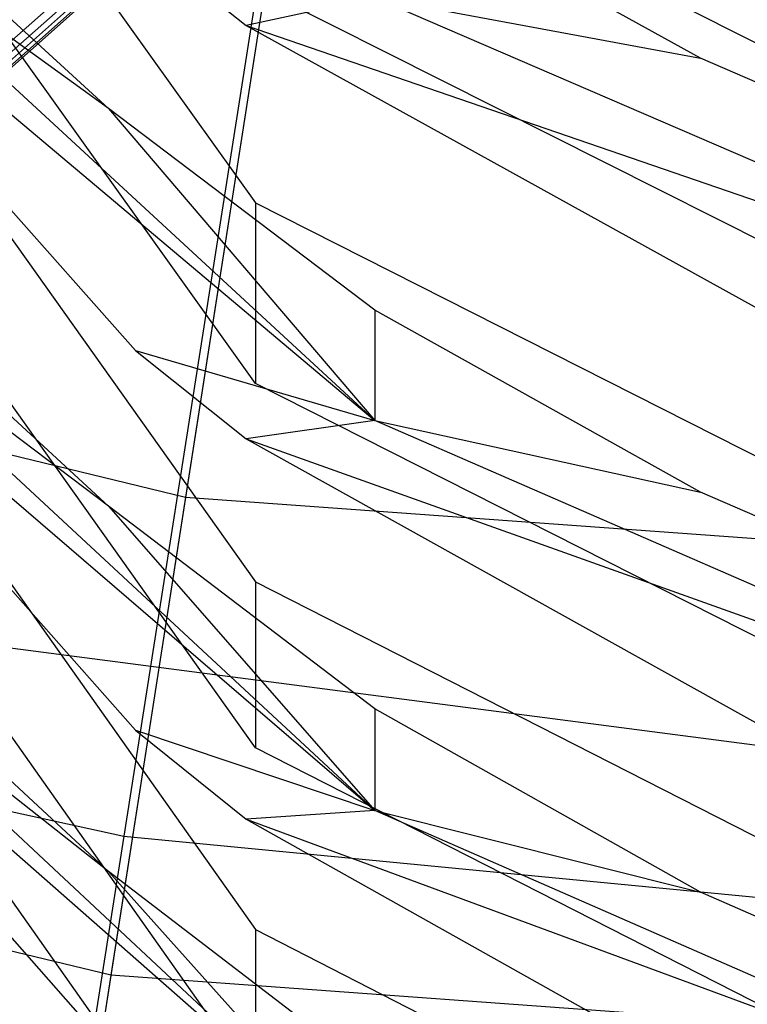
# Model space of a CAD drawing. Extents: x 0.1 to 26.5, y -19.1 to 0.
# Tile 79 of 256: x 13.0664 to 13.1662, y -13.2818 to -13.1467. Entities that reach past the tile are written whole.
import ezdxf

# ---------------------------------------------------------------- set-up
doc = ezdxf.new("R2010")
doc.units = 0
doc.header["$LTSCALE"] = 2.54
doc.layers.get('0').update_dxf_attribs({"linetype": 'CONTINUOUS'})

# ---------------------------------------------------------------- blocks, each defined once
blk = doc.blocks.new('7777_STL')
at = {"color": 0}
for p, q in [((13.01081, -13.04891, 10.70311), (13.09872, -13.17185, 10.73642)), ((13.01081, -13.04891, 10.70311), (13.09872, -13.17185, 10.73642)), ((13.11466, -13.04881, 37.69436), (13.06956, -13.33745, 37.54046)), ((13.11466, -13.04881, 37.69436), (13.06956, -13.33745, 37.54046)), ((13.16287, -13.06313, 7.30268), (13.04703, -13.16574, 7.30425)), ((13.16287, -13.06313, 7.30268), (13.04703, -13.16574, 7.30425)), ((13.04703, -13.16719, 7.20943), (13.16287, -13.06458, 7.20787)), ((13.04703, -13.16719, 7.20943), (13.16287, -13.06458, 7.20787)), ((13.16287, -13.0657, 7.10496), (13.04703, -13.16832, 7.10571)), ((13.16287, -13.0657, 7.10496), (13.04703, -13.16832, 7.10571)), ((13.04703, -13.16902, 7.01089), (13.16287, -13.0664, 7.01014)), ((13.04703, -13.16902, 7.01089), (13.16287, -13.0664, 7.01014)), ((13.16287, -13.06676, 6.90706), (13.04703, -13.16938, 6.90706)), ((13.16287, -13.06676, 6.90706), (13.04703, -13.16938, 6.90706)), ((13.16287, -13.06676, 6.85965), (13.04703, -13.16938, 6.85965)), ((13.16287, -13.06676, 6.85965), (13.04703, -13.16938, 6.85965)), ((13.09872, -13.19664, 10.64489), (13.01081, -13.07371, 10.61159)), ((13.09872, -13.19664, 10.64489), (13.01081, -13.07371, 10.61159)), ((13.01081, -13.10025, 10.50723), (13.09872, -13.22388, 10.53783)), ((13.01081, -13.10025, 10.50723), (13.09872, -13.22388, 10.53783)), ((13.09872, -13.11532, 10.934), (13.23575, -13.18429, 10.95438)), ((13.09872, -13.11532, 10.934), (13.23575, -13.18429, 10.95438)), ((13.01836, -13.12034, 10.72246), (13.11509, -13.20175, 10.80268)), ((13.01836, -13.12034, 10.72246), (13.11509, -13.20175, 10.80268)), ((13.01836, -13.12034, 10.72246), (13.08227, -13.19211, 10.7419)), ((13.01836, -13.12034, 10.72246), (13.08227, -13.19211, 10.7419)), ((13.10224, -13.12125, 26.12463), (13.08064, -13.25875, 26.28404)), ((13.10224, -13.12125, 26.12463), (13.08064, -13.25875, 26.28404)), ((13.09872, -13.24666, 10.44578), (13.01081, -13.12303, 10.41518)), ((13.09872, -13.24666, 10.44578), (13.01081, -13.12303, 10.41518)), ((13.07856, -13.15893, 10.84801), (13.03313, -13.12609, 10.78145)), ((13.03313, -13.12609, 10.78145), (13.11509, -13.20175, 10.80268)), ((13.07856, -13.15893, 10.84801), (13.03313, -13.12609, 10.78145)), ((13.03313, -13.12609, 10.78145), (13.11509, -13.20175, 10.80268)), ((13.15981, -13.15202, 11.06225), (13.1151, -13.12723, 11.05428)), ((13.15981, -13.15202, 11.06225), (13.1151, -13.12723, 11.05428)), ((13.10203, -13.12965, 30.17568), (13.08912, -13.21228, 30.21829)), ((13.10203, -13.12965, 30.17568), (13.08912, -13.21228, 30.21829)), ((13.08227, -13.13546, 10.93995), (13.09744, -13.14752, 10.94351)), ((13.08227, -13.13546, 10.93995), (13.09744, -13.14752, 10.94351)), ((13.23575, -13.21116, 10.86344), (13.09872, -13.14219, 10.84306)), ((13.23575, -13.21116, 10.86344), (13.09872, -13.14219, 10.84306)), ((13.1151, -13.14367, 11.00104), (13.09744, -13.14752, 10.94351)), ((13.1151, -13.14367, 11.00104), (13.09744, -13.14752, 10.94351)), ((13.1151, -13.14367, 11.00104), (13.15981, -13.15202, 11.06225)), ((13.2273, -13.19218, 11.01586), (13.1151, -13.14367, 11.00104)), ((13.1151, -13.14367, 11.00104), (13.15981, -13.15202, 11.06225)), ((13.2273, -13.19218, 11.01586), (13.1151, -13.14367, 11.00104)), ((13.07856, -13.15893, 10.84801), (13.06431, -13.14588, 10.84415)), ((13.07856, -13.15893, 10.84801), (13.06431, -13.14588, 10.84415)), ((13.01081, -13.14733, 10.31038), (13.09872, -13.27158, 10.33839)), ((13.01081, -13.14733, 10.31038), (13.09872, -13.27158, 10.33839)), ((13.09744, -13.14752, 10.94351), (13.2273, -13.19218, 11.01586)), ((13.09744, -13.14752, 10.94351), (13.18236, -13.19452, 10.9574)), ((13.09744, -13.14752, 10.94351), (13.2273, -13.19218, 11.01586)), ((13.09744, -13.14752, 10.94351), (13.18236, -13.19452, 10.9574)), ((13.17776, -13.15976, 11.06474), (13.15981, -13.15202, 11.06225)), ((13.17776, -13.15976, 11.06474), (13.15981, -13.15202, 11.06225)), ((13.08912, -13.21228, 30.21829), (12.85615, -13.15585, 30.21829)), ((13.08912, -13.21228, 30.21829), (12.85615, -13.15585, 30.21829)), ((13.11509, -13.18657, 10.85618), (13.07856, -13.15893, 10.84801)), ((13.07856, -13.15893, 10.84801), (13.11509, -13.20175, 10.80268)), ((13.07856, -13.15893, 10.84801), (13.11509, -13.20175, 10.80268)), ((13.11509, -13.18657, 10.85618), (13.07856, -13.15893, 10.84801)), ((13.09872, -13.29243, 10.24589), (13.01081, -13.16818, 10.21788)), ((13.09872, -13.29243, 10.24589), (13.01081, -13.16818, 10.21788)), ((13.01836, -13.17207, 10.525), (13.11509, -13.25526, 10.60329)), ((13.01836, -13.17207, 10.525), (13.11509, -13.25526, 10.60329)), ((13.01836, -13.17207, 10.525), (13.08226, -13.24424, 10.54287)), ((13.01836, -13.17207, 10.525), (13.08226, -13.24424, 10.54287)), ((13.09872, -13.17185, 10.73642), (13.23575, -13.24126, 10.75522)), ((13.09872, -13.17185, 10.73642), (13.23575, -13.24126, 10.75522)), ((13.09872, -13.17185, 10.73642), (13.09872, -13.19664, 10.64489)), ((13.09872, -13.17185, 10.73642), (13.09872, -13.19664, 10.64489)), ((13.07856, -13.21349, 10.64946), (13.03313, -13.17914, 10.58375)), ((13.03313, -13.17914, 10.58375), (13.11509, -13.25526, 10.60329)), ((13.07856, -13.21349, 10.64946), (13.03313, -13.17914, 10.58375)), ((13.03313, -13.17914, 10.58375), (13.11509, -13.25526, 10.60329)), ((13.15981, -13.21155, 10.86356), (13.11509, -13.18657, 10.85618)), ((13.11509, -13.18657, 10.85618), (13.11509, -13.20175, 10.80268)), ((13.11509, -13.18657, 10.85618), (13.11509, -13.20175, 10.80268)), ((13.15981, -13.21155, 10.86356), (13.11509, -13.18657, 10.85618)), ((13.01081, -13.19034, 10.11272), (13.09872, -13.31512, 10.13823)), ((13.01081, -13.19034, 10.11272), (13.09872, -13.31512, 10.13823)), ((13.08227, -13.19211, 10.7419), (13.11509, -13.20175, 10.80268)), ((13.08227, -13.19211, 10.7419), (13.11509, -13.20175, 10.80268)), ((13.08227, -13.19211, 10.7419), (13.09743, -13.20424, 10.74519)), ((13.08227, -13.19211, 10.7419), (13.09743, -13.20424, 10.74519)), ((13.23575, -13.26606, 10.6637), (13.09872, -13.19664, 10.64489)), ((13.23575, -13.26606, 10.6637), (13.09872, -13.19664, 10.64489)), ((13.07856, -13.21349, 10.64946), (13.06431, -13.20035, 10.6459)), ((13.07856, -13.21349, 10.64946), (13.06431, -13.20035, 10.6459)), ((13.11509, -13.20175, 10.80268), (13.09743, -13.20424, 10.74519)), ((13.11509, -13.20175, 10.80268), (13.09743, -13.20424, 10.74519)), ((13.11509, -13.20175, 10.80268), (13.15981, -13.21155, 10.86356)), ((13.22729, -13.25059, 10.81638), (13.11509, -13.20175, 10.80268)), ((13.11509, -13.20175, 10.80268), (13.15981, -13.21155, 10.86356)), ((13.22729, -13.25059, 10.81638), (13.11509, -13.20175, 10.80268)), ((13.09743, -13.20424, 10.74519), (13.22729, -13.25059, 10.81638)), ((13.09743, -13.20424, 10.74519), (13.18235, -13.25155, 10.75801)), ((13.09743, -13.20424, 10.74519), (13.22729, -13.25059, 10.81638)), ((13.09743, -13.20424, 10.74519), (13.18235, -13.25155, 10.75801)), ((13.08912, -13.21228, 30.21829), (13.07887, -13.27786, 30.28466)), ((13.08912, -13.21228, 30.21829), (13.07887, -13.27786, 30.28466)), ((13.32819, -13.2296, 30.21829), (13.08912, -13.21228, 30.21829)), ((13.32819, -13.2296, 30.21829), (13.08912, -13.21228, 30.21829)), ((13.17777, -13.21935, 10.86586), (13.15981, -13.21155, 10.86356)), ((13.17777, -13.21935, 10.86586), (13.15981, -13.21155, 10.86356)), ((13.11509, -13.24131, 10.65699), (13.07856, -13.21349, 10.64946)), ((13.07856, -13.21349, 10.64946), (13.11509, -13.25526, 10.60329)), ((13.07856, -13.21349, 10.64946), (13.11509, -13.25526, 10.60329)), ((13.11509, -13.24131, 10.65699), (13.07856, -13.21349, 10.64946)), ((13.07887, -13.27786, 30.28466), (12.83526, -13.21885, 30.28466)), ((13.07887, -13.27786, 30.28466), (12.83526, -13.21885, 30.28466)), ((13.01836, -13.2195, 10.32665), (13.11509, -13.30436, 10.40304)), ((13.01836, -13.2195, 10.32665), (13.11509, -13.30436, 10.40304)), ((13.01836, -13.2195, 10.32665), (13.08226, -13.29204, 10.343)), ((13.01836, -13.2195, 10.32665), (13.08226, -13.29204, 10.343)), ((12.90718, -13.22087, 26.28404), (13.08064, -13.25875, 26.28404)), ((12.90718, -13.22087, 26.28404), (13.08064, -13.25875, 26.28404)), ((13.09872, -13.22388, 10.53783), (13.23575, -13.29369, 10.55511)), ((13.09872, -13.22388, 10.53783), (13.23575, -13.29369, 10.55511)), ((13.09872, -13.22388, 10.53783), (13.09872, -13.24666, 10.44578)), ((13.09872, -13.22388, 10.53783), (13.09872, -13.24666, 10.44578)), ((13.07856, -13.26362, 10.44998), (13.03313, -13.22785, 10.38512)), ((13.03313, -13.22785, 10.38512), (13.11509, -13.30436, 10.40304)), ((13.07856, -13.26362, 10.44998), (13.03313, -13.22785, 10.38512)), ((13.03313, -13.22785, 10.38512), (13.11509, -13.30436, 10.40304)), ((13.03421, -13.2289, 26.42345), (13.21109, -13.25194, 26.42345)), ((13.03421, -13.2289, 26.42345), (13.21109, -13.25194, 26.42345)), ((13.15982, -13.26645, 10.66381), (13.11509, -13.24131, 10.65699)), ((13.11509, -13.24131, 10.65699), (13.11509, -13.25526, 10.60329)), ((13.11509, -13.24131, 10.65699), (13.11509, -13.25526, 10.60329)), ((13.15982, -13.26645, 10.66381), (13.11509, -13.24131, 10.65699)), ((13.08226, -13.24424, 10.54287), (13.11509, -13.25526, 10.60329)), ((13.08226, -13.24424, 10.54287), (13.11509, -13.25526, 10.60329)), ((13.08226, -13.24424, 10.54287), (13.09743, -13.25644, 10.54589)), ((13.08226, -13.24424, 10.54287), (13.09743, -13.25644, 10.54589)), ((13.23575, -13.31647, 10.46307), (13.09872, -13.24666, 10.44578)), ((13.23575, -13.31647, 10.46307), (13.09872, -13.24666, 10.44578)), ((13.07856, -13.26362, 10.44998), (13.06431, -13.2504, 10.44671)), ((13.07856, -13.26362, 10.44998), (13.06431, -13.2504, 10.44671)), ((13.11509, -13.25526, 10.60329), (13.09743, -13.25644, 10.54589)), ((13.11509, -13.25526, 10.60329), (13.09743, -13.25644, 10.54589)), ((13.11509, -13.25526, 10.60329), (13.15982, -13.26645, 10.66381)), ((13.22729, -13.30438, 10.61591), (13.11509, -13.25526, 10.60329)), ((13.11509, -13.25526, 10.60329), (13.15982, -13.26645, 10.66381)), ((13.22729, -13.30438, 10.61591), (13.11509, -13.25526, 10.60329)), ((13.09743, -13.25644, 10.54589), (13.22729, -13.30438, 10.61591)), ((13.09743, -13.25644, 10.54589), (13.18235, -13.30402, 10.55767)), ((13.09743, -13.25644, 10.54589), (13.22729, -13.30438, 10.61591)), ((13.09743, -13.25644, 10.54589), (13.18235, -13.30402, 10.55767)), ((13.08064, -13.25875, 26.28404), (13.06193, -13.3779, 26.45794)), ((13.08064, -13.25875, 26.28404), (13.06193, -13.3779, 26.45794)), ((13.08064, -13.25875, 26.28404), (13.25737, -13.27586, 26.28404)), ((13.08064, -13.25875, 26.28404), (13.25737, -13.27586, 26.28404)), ((13.11509, -13.29159, 10.45691), (13.07856, -13.26362, 10.44998)), ((13.07856, -13.26362, 10.44998), (13.11509, -13.30436, 10.40304)), ((13.07856, -13.26362, 10.44998), (13.11509, -13.30436, 10.40304)), ((13.11509, -13.29159, 10.45691), (13.07856, -13.26362, 10.44998)), ((13.17777, -13.2743, 10.66593), (13.15982, -13.26645, 10.66381)), ((13.17777, -13.2743, 10.66593), (13.15982, -13.26645, 10.66381)), ((13.09872, -13.27158, 10.33839), (13.23575, -13.34174, 10.3542)), ((13.09872, -13.27158, 10.33839), (13.23575, -13.34174, 10.3542)), ((13.09872, -13.27158, 10.33839), (13.09872, -13.29243, 10.24589)), ((13.09872, -13.27158, 10.33839), (13.09872, -13.29243, 10.24589)), ((13.07887, -13.27786, 30.28466), (13.0723, -13.31996, 30.36829)), ((13.07887, -13.27786, 30.28466), (13.0723, -13.31996, 30.36829)), ((13.32888, -13.29596, 30.28466), (13.07887, -13.27786, 30.28466)), ((13.32888, -13.29596, 30.28466), (13.07887, -13.27786, 30.28466))]:
    blk.add_line(p, q, dxfattribs=at)
blk = doc.blocks.new('GROUP_2')
at = {"color": 0}
blk.add_blockref('7777_STL', (-0.13159, 19.10373, -0.15965), dxfattribs=at)

msp = doc.modelspace()

# ---------------------------------------------------------------- block references
at = {"color": 0}
msp.add_blockref('GROUP_2', (0.13159, -19.10373, 0.15965), dxfattribs=at)

doc.saveas('drawing.dxf')
